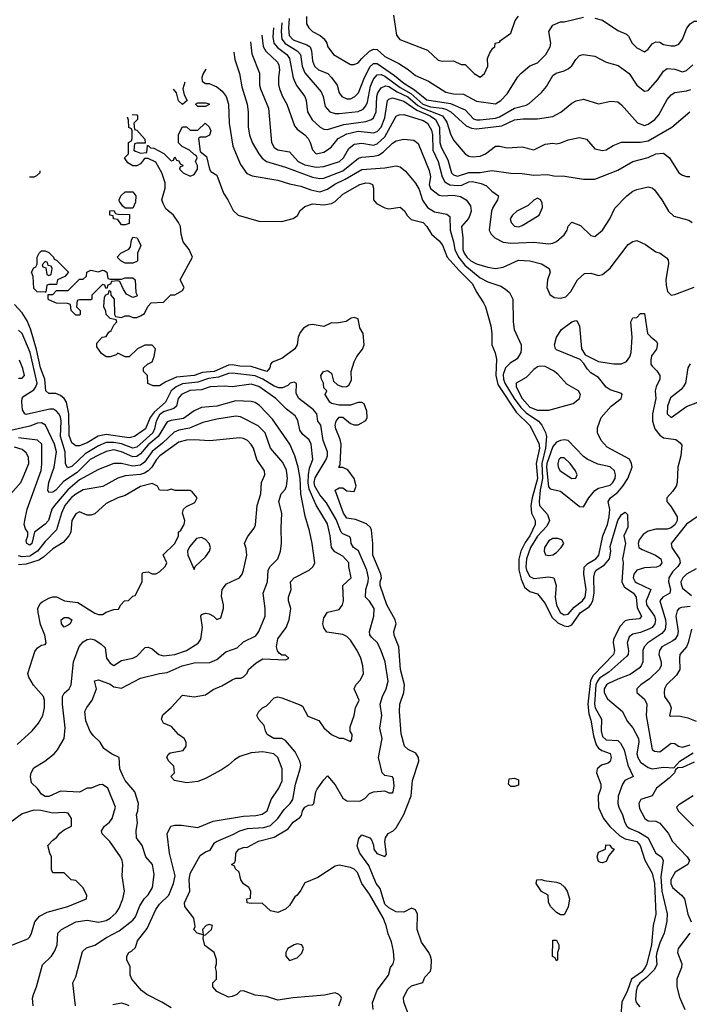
# Model space of a CAD drawing. Header units: inches. Extents: x 2380053 to 2584298, y 380219 to 546618.
# Tile 22 of 256: x 2392337 to 2395845, y 463578 to 468733. Entities that reach past the tile are written whole.
import ezdxf

# ---------------------------------------------------------------- set-up
doc = ezdxf.new("R2010")
doc.units = ezdxf.units.IN
doc.header["$MEASUREMENT"] = 0
doc.layers.add('C3496', color=7, linetype='Continuous')

msp = doc.modelspace()

# ---------------------------------------------------------------- linework, layer by layer
at = {"layer": 'C3496', "color": 2}
for points, elevation in [([(2394295.8, 468755.8), (2394310.7, 468650.7), (2394328.1, 468628.1), (2394472.8, 468572.8), (2394530, 468520.7), (2394550, 468514.8), (2394610, 468518), (2394650, 468498), (2394670, 468498), (2394718, 468450), (2394750, 468431), (2394772.7, 468450), (2394788.7, 468490), (2394788, 468530), (2394800.2, 468559.8), (2394816.4, 468583.6), (2394826, 468590), (2394828, 468610), (2394850, 468614), (2394856.4, 468623.6), (2394910, 468662), (2394932, 468728), (2394950, 468750.8)], 114), ([(2395350, 468741), (2395390, 468730.8), (2395470, 468676), (2395516.8, 468656.8), (2395527.1, 468647.1), (2395546, 468610), (2395570, 468584.7), (2395610, 468564.7), (2395630, 468578), (2395650, 468606), (2395670, 468616), (2395690, 468614.8), (2395710, 468602.8), (2395750, 468594.8), (2395770, 468596), (2395790, 468604.7), (2395810, 468631), (2395832, 468688), (2395850, 468711.3), (2395870, 468724.7), (2395910, 468724.7), (2395930, 468732), (2395968.9, 468771.1)], 110), ([(2393710.3, 468716.2), (2393705.8, 468670), (2393711, 468631), (2393728.1, 468608.1), (2393790.4, 468570), (2393808.5, 468550), (2393817.4, 468490), (2393830, 468454), (2393915.6, 468355.6), (2393926.4, 468330), (2393938, 468278), (2393961, 468250), (2393990, 468241.6), (2394010, 468242), (2394110, 468252), (2394135.6, 468264.4), (2394150, 468280.7), (2394158.4, 468301.6), (2394175.4, 468384.6), (2394190, 468422), (2394210, 468444.4), (2394230, 468444.9), (2394250, 468436.2), (2394330, 468376.8), (2394385.3, 468345.3), (2394449.7, 468289.7), (2394490, 468276.8), (2394550, 468270.1), (2394570, 468263.8), (2394595.3, 468250), (2394676.7, 468176.7), (2394704.4, 468164.4), (2394730, 468160.3), (2394862.3, 468177.7), (2394930, 468207.7), (2394973.2, 468213.2), (2395050, 468214), (2395130, 468224.9), (2395171.7, 468248.3), (2395230, 468296), (2395252.9, 468307.1), (2395290, 468316), (2395370, 468292), (2395434.6, 468305.4), (2395470, 468302.8), (2395490, 468286.8), (2395573.2, 468193.2), (2395610, 468179.1), (2395630, 468184.9), (2395665.2, 468210), (2395686, 468234), (2395730, 468314.8), (2395750, 468339.1), (2395770, 468350.7), (2395830, 468359.3), (2395853, 468367)], 102), ([(2393748.5, 468739.6), (2393744.9, 468690), (2393749, 468650), (2393770, 468626.3), (2393840.5, 468600.5), (2393858, 468590), (2393865.3, 468570), (2393870, 468518), (2393881.6, 468490), (2393902.8, 468470), (2393950.4, 468450.4), (2393970.4, 468430.4), (2394000.7, 468390), (2394010.7, 468350), (2394024, 468330), (2394050, 468318), (2394070, 468318), (2394092.7, 468330), (2394111.6, 468350), (2394143.5, 468430), (2394172.7, 468487.3), (2394190, 468502.6), (2394210, 468502.7), (2394300.5, 468440.5), (2394350, 468399.6), (2394405.6, 468365.6), (2394470, 468312.2), (2394593.2, 468293.2), (2394670, 468260.3), (2394713.8, 468213.8), (2394730, 468208), (2394750, 468208.2), (2394830, 468216.9), (2394850, 468223.2), (2394930, 468270.2), (2394990, 468284.6), (2395006.4, 468293.6), (2395070, 468350.8), (2395096.6, 468383.4), (2395130, 468441), (2395147.2, 468452.8), (2395190, 468464), (2395210, 468474.8), (2395230, 468491), (2395250, 468524.7), (2395270, 468544.7), (2395288.9, 468551.1), (2395350, 468541), (2395410, 468511), (2395473.2, 468493.2), (2395530.4, 468450.4), (2395570.6, 468390.6), (2395610, 468358), (2395630, 468362), (2395681, 468419), (2395710, 468462.8), (2395730, 468477.3), (2395770, 468472.7), (2395810, 468458.8), (2395830, 468466), (2395864.2, 468495.8)], 106), ([(2393838.8, 468750), (2393838.8, 468710), (2393850.8, 468690), (2393870, 468670.8), (2393910.4, 468650.4), (2393932.7, 468632.7), (2393946.8, 468610), (2393950.8, 468590), (2393981, 468550), (2394070, 468498), (2394090, 468498), (2394110, 468506), (2394129, 468530), (2394170, 468567.7), (2394190, 468578.8), (2394210, 468577.3), (2394250, 468540.5), (2394323.4, 468503.4), (2394372.1, 468472.1), (2394410, 468440.5), (2394478, 468410), (2394570, 468353.4), (2394610, 468343.8), (2394662.5, 468342.5), (2394730, 468306.8), (2394830, 468292), (2394858, 468310), (2394890, 468344.7), (2394946.3, 468433.7), (2394962, 468450), (2395009.4, 468490.6), (2395050, 468507.3), (2395092.7, 468550), (2395116, 468590), (2395119.3, 468610), (2395109.3, 468670.7), (2395130, 468704.7), (2395170, 468721), (2395190, 468721), (2395290, 468746)], 110), ([(2393604.5, 468651.6), (2393611.6, 468591.6), (2393626.9, 468566.9), (2393687.7, 468510), (2393694.7, 468494.7), (2393698.4, 468470), (2393692.4, 468430), (2393692.7, 468392.7), (2393698, 468370), (2393713.4, 468330), (2393735.5, 468290), (2393776.7, 468176.7), (2393790, 468158.8), (2393830, 468130.6), (2393847.7, 468110), (2393859.1, 468090), (2393870.6, 468050.6), (2393890, 468031), (2393930, 468039.1), (2393950, 468050.6), (2393970, 468067.3), (2394004.5, 468110), (2394050, 468135.6), (2394110, 468149), (2394190, 468140.3), (2394210, 468146.7), (2394231, 468170), (2394250, 468218.8), (2394264.2, 468310), (2394270, 468317.1), (2394290, 468324.2), (2394350, 468305.2), (2394418.1, 468258.1), (2394487.2, 468230), (2394514.9, 468210), (2394535.5, 468170), (2394538.6, 468090), (2394545, 468065), (2394579.7, 467999.7), (2394599.5, 467930), (2394610, 467919.5), (2394630, 467913.4), (2394690, 467933.4), (2394750, 467932.2), (2394810, 467942.4), (2394910, 467928.2), (2394970, 467928), (2395030, 467919.1), (2395102, 467922), (2395135.3, 467915.3), (2395193.7, 467913.7), (2395290, 467898), (2395350, 467898), (2395470, 467944.9), (2395550, 467990.7), (2395630, 468010.7), (2395670, 468030.5), (2395710, 468033.4), (2395741, 468010), (2395790, 467931.3), (2395810, 467918), (2395830, 467911.3), (2395848.4, 467911.6)], 94), ([(2393665.9, 468689.1), (2393662.5, 468642.5), (2393667.4, 468610), (2393686.6, 468586.6), (2393735.8, 468550), (2393750.2, 468530.2), (2393768.9, 468428.9), (2393787.5, 468387.5), (2393830.6, 468330), (2393838, 468310), (2393845.5, 468250), (2393868.9, 468208.9), (2393910.3, 468170.3), (2393930, 468159.1), (2393950, 468157.1), (2394035.5, 468184.5), (2394150, 468200.3), (2394179.3, 468210), (2394190, 468219.1), (2394205.1, 468250), (2394207.7, 468330), (2394214, 468350), (2394230, 468375.5), (2394253.4, 468386.6), (2394270, 468383.2), (2394315.2, 468355.2), (2394370, 468329.4), (2394423.3, 468283.3), (2394448.5, 468268.5), (2394552, 468230), (2394575.6, 468195.6), (2394594.4, 468134.4), (2394610, 468101), (2394670, 468031), (2394690, 468018.8), (2394710, 468014.8), (2394750, 468018.8), (2394778, 468030), (2394830, 468070.8), (2394850.7, 468070.7), (2394890, 468061), (2394970, 468066.8), (2395030, 468050.8), (2395090, 468080.7), (2395130, 468086), (2395150, 468082.8), (2395172.5, 468087.5), (2395210, 468104), (2395270, 468116.3), (2395307.1, 468107.1), (2395350, 468056), (2395390, 468047.7), (2395410, 468051), (2395446.6, 468073.4), (2395489.4, 468090.6), (2395590, 468092), (2395630, 468098.7), (2395754, 468170), (2395848, 468250)], 98), ([(2393546.1, 468615.9), (2393553.4, 468553.4), (2393592.8, 468452.8), (2393593.4, 468390), (2393598, 468370), (2393640.5, 468270), (2393656.3, 468090), (2393670, 468064), (2393690, 468050.7), (2393750, 468040.7), (2393795.5, 467990), (2393830, 467972.9), (2393890, 467960.3), (2393930, 467964.6), (2394012.3, 467990), (2394033.3, 468010), (2394061.7, 468058.3), (2394090, 468081.6), (2394130, 468086.4), (2394190, 468076.5), (2394210, 468082.6), (2394250, 468119.5), (2394310, 468226.8), (2394324.8, 468235.2), (2394350, 468235.5), (2394450, 468204.9), (2394474, 468190), (2394494.6, 468154.6), (2394500.2, 468130), (2394501.5, 468050), (2394528.9, 467990), (2394550.3, 467910), (2394564.1, 467884.1), (2394590, 467867.7), (2394630, 467865.2), (2394653.4, 467866.6), (2394690, 467883.1), (2394710, 467885.7), (2394755.1, 467875.1), (2394783.4, 467863.4), (2394810, 467834.8), (2394844.7, 467810), (2394840.7, 467790), (2394815.5, 467750), (2394808.2, 467730), (2394796.3, 467630), (2394806.8, 467610), (2394826, 467590), (2394870, 467568), (2394910, 467562.4), (2395030, 467568.2), (2395110, 467559.1), (2395130, 467562), (2395150, 467570.8), (2395190, 467606), (2395205.2, 467630), (2395210, 467651.3), (2395230, 467672), (2395275.3, 467655.3), (2395330, 467602), (2395350, 467598), (2395390, 467631.3), (2395429.2, 467690), (2395454.8, 467745.2), (2395517.2, 467810), (2395550, 467834), (2395570, 467842.8), (2395630, 467858), (2395650, 467852), (2395662, 467842), (2395702, 467790), (2395736, 467730), (2395764.7, 467704.7), (2395843.5, 467683.5), (2395861, 467670)], 90), ([(2393459.3, 468562.9), (2393463.4, 468523.4), (2393487.7, 468450), (2393500.7, 468380.7), (2393528, 468290), (2393533, 468250), (2393533, 468170), (2393540.5, 468130), (2393555.5, 468090), (2393590.3, 468030.3), (2393607.6, 468007.6), (2393630, 467990.5), (2393730, 467960.3), (2393870, 467908.8), (2393910, 467900.3), (2393930, 467903.7), (2394030, 467940.8), (2394112.2, 468007.7), (2394130, 468013.7), (2394190, 468017.4), (2394216.4, 468023.6), (2394241.5, 468038.5), (2394290, 468085.5), (2394310, 468099.1), (2394350, 468107.3), (2394402, 468102), (2394424, 468084), (2394482.9, 467942.9), (2394488.7, 467910), (2394482.4, 467870), (2394489, 467849), (2394534.4, 467814.4), (2394550.4, 467810.4), (2394610, 467814.6), (2394647.2, 467807.2), (2394676, 467790), (2394698, 467758), (2394702.8, 467730), (2394696, 467710), (2394687.7, 467692.3), (2394650.8, 467649.2), (2394658.7, 467590), (2394658.5, 467530), (2394664.7, 467510), (2394679.6, 467490), (2394701.3, 467470), (2394730, 467454.6), (2394790, 467436.4), (2394829.5, 467430.5), (2394870, 467437.3), (2394950, 467473.4), (2395010, 467470.7), (2395070, 467454.8), (2395111, 467430), (2395116, 467410), (2395102.8, 467370), (2395098.8, 467330), (2395114.4, 467294.4), (2395138, 467278), (2395170, 467274), (2395198.4, 467281.6), (2395225.2, 467310), (2395259, 467370), (2395296, 467404), (2395330, 467404.9), (2395370, 467394), (2395390, 467398.8), (2395430, 467431), (2395524.1, 467555.9), (2395550, 467571), (2395570, 467576), (2395615.3, 467555.3), (2395670, 467518), (2395692, 467510), (2395726.4, 467486.4), (2395735.3, 467475.3), (2395736.9, 467456.9), (2395723, 467370), (2395723.4, 467343.4), (2395730.8, 467310), (2395750, 467290.8), (2395770, 467293.4), (2395870, 467332)], 86), ([(2393312.4, 468473.1), (2393298.8, 468450), (2393291.3, 468430), (2393292, 468410), (2393310, 468398), (2393330, 468398), (2393370, 468380.7), (2393398, 468358), (2393418, 468330), (2393430.5, 468290), (2393434.4, 468190), (2393453, 468070), (2393493.7, 467973.7), (2393527.5, 467927.5), (2393554.4, 467914.4), (2393690, 467892.7), (2393750, 467872.7), (2393810, 467861.6), (2393862.5, 467842.5), (2393910, 467832), (2393950, 467844.9), (2393987.9, 467872.1), (2394042.8, 467897.2), (2394130, 467948.5), (2394250, 467957.6), (2394310, 467967.7), (2394330, 467962), (2394358.8, 467938.8), (2394410, 467876), (2394430, 467842.8), (2394447.4, 467787.4), (2394473, 467750), (2394510, 467726.4), (2394574.8, 467714.8), (2394590, 467702), (2394591.6, 467630), (2394610.2, 467570.2), (2394616.2, 467530), (2394635.9, 467490), (2394668.2, 467448.3), (2394750, 467381.3), (2394790, 467360.5), (2394857.3, 467337.3), (2394882.5, 467322.5), (2394903.5, 467303.5), (2394921, 467270), (2394923, 467150), (2394927.7, 467110), (2394964, 467030), (2394964.9, 467010), (2394962, 466990), (2394943.4, 466956.6), (2394906.4, 466933.6), (2394882.6, 466910), (2394870, 466875.3), (2394871.3, 466850), (2394878.8, 466830), (2394926.8, 466750), (2394962.2, 466702.2), (2394990, 466674.4), (2395054.9, 466630), (2395072.7, 466610), (2395091.7, 466571.7), (2395096.5, 466550), (2395091.6, 466490), (2395072.5, 466410), (2395076.2, 466330), (2395063.7, 466270), (2395058.5, 466210), (2395060.3, 466190), (2395101.6, 466141.6), (2395112.2, 466110), (2395098.4, 466081.6), (2395050, 466028), (2395012.6, 465970), (2394991.3, 465910), (2394988.6, 465868.6), (2394992.9, 465850), (2395010, 465818), (2395030, 465806.7), (2395110, 465816.4), (2395136, 465810), (2395148, 465770), (2395142.6, 465710), (2395149, 465670), (2395168.7, 465630), (2395190, 465617.6), (2395210, 465620.4), (2395242.3, 465657.7), (2395286.3, 465690), (2395299.8, 465710), (2395305.6, 465750), (2395292.6, 465830), (2395294.3, 465865.7), (2395314.1, 465885.9), (2395355.1, 465910), (2395370.7, 465929.3), (2395392.7, 466030), (2395417.1, 466090), (2395425.1, 466130), (2395428.3, 466168.3), (2395420.5, 466210), (2395431.6, 466230), (2395470, 466258.7), (2395496.9, 466290), (2395523, 466330), (2395546.6, 466390), (2395542.7, 466410), (2395531.7, 466431.7), (2395414.8, 466494.8), (2395384, 466530), (2395364, 466570), (2395364.7, 466595.3), (2395384, 466650), (2395435.3, 466710), (2395488, 466750), (2395494, 466770), (2395490, 466775.3), (2395430, 466795.3), (2395410, 466809), (2395370, 466859), (2395330, 466884), (2395310, 466904), (2395292.9, 466932.9), (2395273.6, 466953.6), (2395150, 467004), (2395144, 467010), (2395139, 467030), (2395149.2, 467070), (2395175.3, 467110), (2395230, 467150.8), (2395250, 467158), (2395256, 467156), (2395270.7, 467130.7), (2395281, 467010), (2395298.8, 466978.8), (2395370, 466942.8), (2395450, 466931), (2395490, 466931.3), (2395516.5, 466943.5), (2395532.9, 466967.1), (2395541.2, 466990), (2395546, 467070), (2395538, 467150), (2395550, 467172), (2395570, 467174), (2395590, 467194), (2395610, 467194), (2395626.8, 467090), (2395644.7, 467070), (2395672, 467050), (2395678, 467038), (2395672.7, 467007.3), (2395647.1, 466972.9), (2395642.8, 466950), (2395644, 466930), (2395650, 466918), (2395674.4, 466894.4), (2395691.3, 466870), (2395691.3, 466850), (2395671, 466810), (2395666.8, 466790), (2395670.4, 466750), (2395652.7, 466670), (2395652.4, 466630), (2395664.9, 466590), (2395690, 466557.3), (2395710, 466544), (2395774, 466534), (2395798, 466518), (2395806, 466506), (2395801.6, 466450), (2395784.9, 466390), (2395782.4, 466310), (2395777.1, 466290), (2395758, 466262), (2395726.8, 466230), (2395726.8, 466210), (2395750, 466182.8), (2395781.6, 466130), (2395781.3, 466110), (2395770.9, 466089.1), (2395750, 466071.6), (2395730, 466065.1), (2395670, 466064.7), (2395630, 466055.1), (2395603.4, 466036.6), (2395583.1, 466010), (2395577.6, 465990), (2395581.6, 465970), (2395598.3, 465958.3), (2395667.7, 465930), (2395696.3, 465910), (2395700.5, 465890), (2395690, 465873.2), (2395673.5, 465866.5), (2395610, 465863.1), (2395570.6, 465850), (2395554.4, 465830), (2395550.4, 465810), (2395561.6, 465790), (2395570, 465784.2), (2395644, 465750), (2395619.6, 465690), (2395621.5, 465670), (2395663.1, 465610), (2395667.4, 465590), (2395665.3, 465570), (2395650.4, 465550), (2395637, 465543), (2395590, 465524.2), (2395550, 465515.1), (2395530, 465501.2), (2395519.5, 465470), (2395526.7, 465430), (2395524.4, 465410), (2395518.7, 465401.3), (2395422.9, 465317.1), (2395375.4, 465284.6), (2395363.5, 465270), (2395355.2, 465250), (2395347.7, 465150), (2395352.4, 465130), (2395385.3, 465070), (2395382.8, 465010), (2395390, 464980.7), (2395410, 464963.1), (2395470, 464959.1), (2395485.5, 464945.5), (2395503.1, 464910), (2395522.4, 464830), (2395551.3, 464770), (2395506.8, 464750), (2395494.8, 464730), (2395472.8, 464667.2), (2395470.5, 464630), (2395475.5, 464610), (2395495.5, 464570), (2395508, 464530), (2395518, 464510), (2395530, 464499.3), (2395580, 464480), (2395629.3, 464449.3), (2395662.2, 464382.2), (2395670.5, 464370), (2395699.1, 464350), (2395708.5, 464330), (2395695.2, 464244.8), (2395702, 464170), (2395728.5, 464051.5), (2395726.7, 464013.3), (2395714, 463950), (2395690, 463899.3), (2395675.3, 463850), (2395671.8, 463830), (2395675.6, 463784.4), (2395660.9, 463759.1), (2395621.8, 463718.2), (2395585.3, 463690), (2395572.2, 463670), (2395566.6, 463646.6), (2395562.5, 463602.5), (2395567.3, 463587.3), (2395585.4, 463565.4)], 82), ([(2393201.8, 468405.6), (2393190.7, 468370), (2393198.8, 468338.8), (2393214, 468310), (2393190, 468288)], 78), ([(2393190, 468288), (2393168.4, 468308.4), (2393158, 468350), (2393142.4, 468369.3)], 78), ([(2392925.8, 468237), (2392950, 468234), (2392954, 468230), (2392954, 468210), (2392934, 468190), (2392938, 468158), (2392950, 468154), (2392992.7, 468107.3), (2392994, 468086), (2392950, 468086), (2392938, 468082), (2392934, 468050), (2392943.6, 468043.6), (2392970, 468034), (2393002, 468038), (2393006, 468074), (2393010, 468074), (2393022, 468062), (2393039.6, 468059.6), (2393091.6, 468031.6), (2393130, 467994), (2393142, 467998), (2393150, 468014), (2393158, 467998), (2393170, 467994), (2393178, 467978), (2393191.6, 467971.6), (2393190, 467966), (2393178, 467962), (2393174, 467950), (2393194, 467930), (2393230, 467914), (2393250, 467922), (2393268, 467950), (2393268, 467970), (2393258, 467990), (2393266, 468010), (2393262, 468022), (2393250, 468026), (2393226, 468050), (2393188, 468068), (2393168, 468088), (2393168.9, 468131.1), (2393190, 468172), (2393210, 468172), (2393230, 468154), (2393270, 468154), (2393309, 468191), (2393330, 468172), (2393338, 468150), (2393331.3, 468128.7), (2393310, 468118), (2393282, 468118), (2393274, 468110), (2393282, 468042), (2393316, 468016), (2393331.3, 467950), (2393338, 467938), (2393370, 467918), (2393404.7, 467824.7), (2393427.3, 467790), (2393454.4, 467734.4), (2393482, 467710), (2393590, 467677.3), (2393710, 467676), (2393770, 467691), (2393792.1, 467707.9), (2393807, 467733), (2393830, 467754), (2393870, 467767.7), (2393930, 467763), (2393969.6, 467770.4), (2393990, 467780.7), (2394030, 467819.3), (2394119, 467870), (2394150, 467879.1), (2394170, 467877.3), (2394184.7, 467870), (2394191, 467850), (2394190.8, 467790), (2394206, 467770), (2394250, 467747.3), (2394270, 467742.8), (2394330, 467750.8), (2394352.4, 467732.4), (2394366.6, 467706.6), (2394387, 467687), (2394450.8, 467670), (2394470.8, 467650), (2394494.8, 467610), (2394535.1, 467575.1), (2394551.7, 467551.7), (2394576.3, 467490), (2394639.4, 467419.4), (2394710, 467350.4), (2394728, 467310), (2394767.7, 467250), (2394777.3, 467230), (2394804.9, 467130), (2394810.5, 467089.5), (2394810.6, 467030), (2394828.1, 466988.1), (2394835.6, 466955.6), (2394831.1, 466870), (2394842.2, 466822.2), (2394938.5, 466678.5), (2395010, 466607.7), (2395056.1, 466516.1), (2395060.2, 466490), (2395043.6, 466410), (2395049.1, 466330), (2395021.3, 466230), (2395015.2, 466190), (2395018.3, 466150), (2395037.1, 466110), (2395037.6, 466090), (2395010.2, 466030), (2394984.9, 465995.1), (2394962.8, 465950), (2394952, 465908), (2394952, 465852), (2394963.4, 465803.4), (2394982, 465762), (2395010, 465739.5), (2395050, 465726), (2395090, 465676.3), (2395124.9, 465604.9), (2395155.8, 465575.8), (2395190, 465559.6), (2395210, 465556.5), (2395230, 465563.8), (2395274.5, 465630), (2395321.1, 465658.9), (2395329.8, 465670.2), (2395339.7, 465690), (2395347.2, 465730), (2395345.7, 465814.3), (2395350, 465838.8), (2395357, 465850), (2395401.7, 465878.3), (2395427, 465910), (2395434, 465950), (2395430, 465974), (2395470, 466111), (2395490, 466142), (2395510, 466154), (2395522, 466142), (2395523.6, 466076.4), (2395502, 466030), (2395510.4, 465990.4), (2395496, 465910), (2395498.8, 465890), (2395492.2, 465790), (2395504.2, 465764.2), (2395553.4, 465730), (2395560.3, 465720.3), (2395566, 465710), (2395572.8, 465652.7), (2395595.5, 465610), (2395584.5, 465595.5), (2395530, 465591.3), (2395510, 465585.1), (2395483.1, 465556.9), (2395448.4, 465490), (2395446.4, 465470), (2395452.7, 465430), (2395448.2, 465410), (2395341.3, 465298.7), (2395327.7, 465272.3), (2395312.9, 465150), (2395318, 465098), (2395330, 465064.7), (2395343.4, 464983.4), (2395357.1, 464937.1), (2395370, 464919.3), (2395387.2, 464907.2), (2395430.3, 464890.3), (2395435.5, 464870), (2395430.5, 464849.5), (2395419.9, 464840.1), (2395384.7, 464830), (2395362.8, 464810), (2395358.8, 464790), (2395382, 464730), (2395382, 464710), (2395368, 464670), (2395368.9, 464608.9), (2395396.4, 464550), (2395428.3, 464508.3), (2395480.6, 464460.6), (2395510, 464444), (2395570, 464430.3), (2395587.7, 464410), (2395612, 464332), (2395650, 464264.7), (2395662.3, 464210), (2395670.3, 464050), (2395655.3, 463990), (2395648, 463890), (2395622.4, 463790), (2395613.6, 463770), (2395594.3, 463745.7), (2395543.1, 463710), (2395520.7, 463650), (2395491.4, 463590), (2395481.3, 463450)], 78), ([(2394372.7, 463530), (2394349.3, 463590), (2394346.8, 463613.2), (2394370, 463658), (2394390, 463674.8), (2394448.7, 463691.3), (2394460.2, 463719.8), (2394489.2, 463750.8), (2394492.7, 463767.3), (2394494, 463810), (2394489.2, 463830), (2394481.2, 463850), (2394442.7, 463902.7), (2394419.3, 463970), (2394420.9, 464050), (2394410, 464073.2), (2394390, 464081.2), (2394350, 464060.7), (2394310, 464061.3), (2394270, 464082.4), (2394250, 464102), (2394224.9, 464184.9), (2394205.1, 464210), (2394165.3, 464305.3), (2394119.3, 464370), (2394105.6, 464405.6), (2394113.6, 464446.4), (2394130, 464464.7), (2394171.3, 464450), (2394179.8, 464439.8), (2394191.1, 464411.1), (2394192, 464390), (2394207.5, 464367.5), (2394250, 464352), (2394258, 464362), (2394249, 464430), (2394252.7, 464450), (2394267, 464473), (2394293.6, 464486.4), (2394310, 464501), (2394350, 464570.8), (2394388, 464670), (2394394.7, 464750), (2394427.6, 464850), (2394427, 464870), (2394412.8, 464892.8), (2394371.8, 464911.8), (2394353.2, 464930), (2394334.8, 464994.8), (2394326, 465110), (2394329.2, 465150), (2394349.4, 465210.6), (2394353.2, 465250), (2394331.8, 465330), (2394323.7, 465450), (2394299.5, 465510), (2394297, 465530), (2394309.3, 465570), (2394303.7, 465590), (2394259.7, 465670), (2394226, 465770), (2394225.6, 465790), (2394232, 465810), (2394229.5, 465830), (2394187.6, 465930), (2394187.6, 465990), (2394179.6, 466059.6), (2394174.2, 466074.2), (2394153.6, 466093.6), (2394096, 466116), (2394050, 466122.7), (2394033.2, 466150), (2393989, 466270), (2394010, 466281), (2394030, 466281), (2394050, 466266), (2394090, 466262), (2394099, 466290), (2394088.7, 466330), (2394056.5, 466376.5), (2394030, 466388), (2394008, 466388), (2394016.4, 466403.6), (2394020.9, 466510), (2394015.5, 466535.5), (2393992.7, 466590), (2393989.6, 466610), (2393994, 466630), (2394010, 466651.3), (2394030, 466652), (2394070, 466618), (2394090, 466611), (2394110, 466611.3), (2394150, 466634), (2394158, 466650), (2394156.4, 466683.6), (2394142, 466722), (2394130, 466728.7), (2394110, 466728.7), (2394070, 466715.3), (2394010, 466715.3), (2393970, 466724), (2393962, 466730), (2393938, 466770), (2393946, 466790), (2393930, 466806), (2393928.7, 466830), (2393918, 466850), (2393915.3, 466870), (2393928, 466890), (2393950, 466896), (2393970, 466882), (2393981, 466841), (2394001, 466821), (2394030, 466811.3), (2394050, 466812), (2394060.4, 466819.6), (2394074.6, 466845.4), (2394074, 466890), (2394090, 466942), (2394104, 466970), (2394132.7, 467007.3), (2394141.2, 467030), (2394137.2, 467090), (2394118.9, 467118.9), (2394110, 467166), (2394090, 467174), (2394074, 467170), (2394046.8, 467153.2), (2393996.3, 467143.7), (2393970, 467146), (2393930, 467126.6), (2393870, 467136.3), (2393850, 467133.6), (2393823.1, 467116.9), (2393805.5, 467094.5), (2393796.4, 467070), (2393790.3, 467029.7), (2393779.1, 467010), (2393710, 466958.4), (2393659.8, 466940.2), (2393650.7, 466929.3), (2393646.8, 466910), (2393631.3, 466890), (2393550, 466916.9), (2393490, 466918.9), (2393450, 466926), (2393430, 466923.9), (2393354.8, 466890), (2393294.8, 466885.2), (2393250, 466869.8), (2393158.3, 466861.7), (2393102.8, 466837.2), (2393070, 466815.3), (2393036.4, 466816.4), (2393007.3, 466827.3), (2393006, 466870), (2392986, 466890), (2392986, 466910), (2393006, 466930), (2393030, 466942), (2393042, 466970), (2393048, 467010), (2393030, 467028), (2392991.6, 467028.4), (2392978, 467022), (2392954, 467010), (2392910, 466968), (2392890, 466968), (2392850, 466986), (2392842, 466978), (2392810, 466968), (2392790, 466968), (2392765.6, 466985.6), (2392740.4, 467020.4), (2392740.4, 467039.6), (2392768.7, 467071.3), (2392790, 467074), (2392803.1, 467096.9), (2392815.3, 467104.7), (2392830, 467134), (2392846, 467150), (2392842, 467162), (2392810, 467168), (2392788.9, 467188.9), (2392787.3, 467207.3), (2392778, 467230), (2392780.4, 467279.6), (2392787.3, 467292.7), (2392802, 467298), (2392806, 467314), (2392812, 467312), (2392814, 467290), (2392832, 467270), (2392834, 467190), (2392838, 467178), (2392870, 467174), (2392890, 467182), (2392910, 467182), (2392930, 467174), (2392950, 467174), (2392970, 467182), (2392990, 467194), (2393008.4, 467231.6), (2393026, 467250), (2393090, 467254), (2393128.4, 467291.6), (2393150, 467292), (2393190, 467314), (2393198, 467330), (2393178, 467370), (2393242, 467490), (2393224, 467530), (2393194, 467570), (2393182, 467610), (2393179, 467650), (2393169, 467670), (2393142, 467710), (2393103.1, 467743.1), (2393088, 467770), (2393082, 467790), (2393099, 467850), (2393098, 467878), (2393082, 467930), (2393050, 467986), (2393010, 468006), (2392990, 468006), (2392970, 467978), (2392950, 467968), (2392930, 467968), (2392903.1, 467983.1), (2392886, 468010), (2392906, 468030), (2392906, 468090), (2392922, 468098), (2392926, 468110), (2392926, 468150), (2392922, 468162), (2392908.4, 468168.4), (2392907.3, 468207.3), (2392902, 468222), (2392901.5, 468222.2)], 78), ([(2392442, 467941.5), (2392442, 467930), (2392425.4, 467914.6), (2392410, 467908)], 78), ([(2392410, 467908), (2392390, 467908.7), (2392389, 467909.1)], 78), ([(2394188.7, 463550), (2394185.2, 463585.2), (2394210, 463651.3), (2394268.7, 463730), (2394279, 463770), (2394294, 463790), (2394299, 463810), (2394295.5, 463855.5), (2394285.6, 463905.6), (2394266.8, 463946.8), (2394257, 463990), (2394240.5, 464030), (2394170, 464155.1), (2394129.4, 464210), (2394107.3, 464267.3), (2394090, 464285.2), (2394070, 464294), (2394010, 464307), (2393990, 464302), (2393898, 464242), (2393830, 464214), (2393810, 464175.3), (2393791, 464150), (2393778.8, 464141.2), (2393750, 464095.3), (2393730, 464075.3), (2393690, 464058), (2393650, 464068), (2393607.3, 464107.3), (2393550, 464106), (2393528, 464110), (2393526, 464130), (2393546, 464134), (2393548, 464170), (2393538, 464190), (2393509.3, 464209.3), (2393495.3, 464230), (2393486, 464270), (2393467.3, 464287.3), (2393462, 464302), (2393446, 464310), (2393462, 464318), (2393467.3, 464332.7), (2393469, 464370), (2393484, 464390), (2393510, 464399.1), (2393530, 464400.7), (2393587.7, 464432.3), (2393670, 464452.2), (2393743.2, 464496.8), (2393770, 464531), (2393804.7, 464555.3), (2393813.6, 464566.4), (2393819, 464590), (2393830, 464610.8), (2393850, 464621), (2393870, 464622), (2393878, 464630), (2393889, 464690), (2393895.5, 464704.5), (2393930, 464754), (2393950, 464774), (2393990, 464726.8), (2394030, 464657.3), (2394050, 464643.8), (2394118, 464642), (2394144.5, 464655.5), (2394170, 464681), (2394190, 464690.8), (2394250, 464696), (2394270, 464684.7), (2394290, 464684.7), (2394294, 464690), (2394299.3, 464720.7), (2394296, 464756), (2394290, 464768), (2394250, 464775.3), (2394235.3, 464790), (2394216, 464870), (2394236.2, 464970), (2394223.9, 465023.9), (2394233.3, 465090), (2394226, 465150), (2394236.9, 465190), (2394257.6, 465230), (2394267.3, 465270), (2394251.1, 465370), (2394230, 465429), (2394211.1, 465471.1), (2394179.5, 465499.5), (2394172.1, 465512.1), (2394169.4, 465530), (2394192.3, 465610), (2394193.2, 465650), (2394170, 465688), (2394149.3, 465710), (2394149.5, 465749.5), (2394163.1, 465790), (2394163.5, 465810), (2394155.1, 465850), (2394111.1, 465951.1), (2394086, 465970), (2394072.7, 465990), (2394072, 466012), (2394066, 466026), (2394030, 466040.7), (2394021.6, 466050), (2393995.3, 466115.3), (2393943.5, 466203.5), (2393910, 466244.7), (2393883.2, 466290), (2393879.8, 466310), (2393885.2, 466334.8), (2393942, 466430), (2393949.7, 466450), (2393949.6, 466470), (2393926, 466530), (2393914, 466610), (2393899, 466630), (2393892.7, 466670), (2393876, 466690), (2393799.3, 466750), (2393785.2, 466774.8), (2393787.3, 466827.3), (2393775.3, 466835.3), (2393754, 466830), (2393742, 466818), (2393714.4, 466805.6), (2393694, 466806), (2393670, 466813.7), (2393610.5, 466850.5), (2393570, 466868.8), (2393450, 466881.5), (2393430, 466880.9), (2393378.9, 466861.1), (2393326.3, 466853.7), (2393270, 466834.6), (2393190, 466825.5), (2393155.8, 466810), (2393130.3, 466790), (2393100.2, 466730), (2393041.6, 466678.4), (2393019.6, 466650), (2392996.4, 466590), (2392938.8, 466550), (2392910, 466544), (2392790, 466561.5), (2392747.9, 466552.1), (2392690, 466516.9), (2392650, 466500.9), (2392630, 466501.2), (2392610, 466517.2), (2392595.3, 466555.3), (2392593.7, 466670), (2392581.1, 466730), (2392569.8, 466749.8), (2392550, 466766), (2392525.2, 466774.8), (2392490, 466776), (2392473.2, 466790), (2392468.7, 466850), (2392445, 466910), (2392425.1, 467005.1), (2392393.5, 467113.5), (2392375.9, 467155.9), (2392350, 467198), (2392310, 467241.2)], 82), ([(2394008.7, 463570), (2394022, 463610), (2394019, 463619), (2394008, 463630), (2393990, 463637.2), (2393934, 463626), (2393770, 463612.3), (2393690, 463599.5), (2393630, 463618), (2393570, 463625.2), (2393510, 463648), (2393492.7, 463647.3), (2393474, 463630), (2393450, 463618), (2393430, 463615.3), (2393370, 463645.2), (2393348.7, 463670), (2393348, 463690), (2393368, 463710), (2393368, 463750), (2393362, 463770), (2393368, 463790), (2393367.3, 463812.7), (2393355.3, 463850), (2393306, 463886), (2393298, 463922), (2393300.4, 463939.6), (2393310, 463942), (2393342, 463970), (2393346, 463990), (2393330, 463995.3), (2393314, 463990), (2393294, 463970), (2393298, 463942), (2393266, 463950), (2393249.1, 463969.1), (2393255.3, 463984.7), (2393249.1, 464029.1), (2393201.2, 464090), (2393199.3, 464110), (2393227.3, 464170), (2393224.5, 464230), (2393230, 464262), (2393282.9, 464357.1), (2393310, 464376), (2393334.2, 464385.8), (2393357.2, 464422.8), (2393368, 464430), (2393453.9, 464466.1), (2393490, 464486.4), (2393530, 464498.7), (2393616.6, 464503.4), (2393650, 464513.7), (2393689.7, 464550), (2393722, 464598), (2393754, 464630), (2393767.3, 464650), (2393782.4, 464730), (2393807, 464810), (2393809.5, 464830), (2393804.5, 464850), (2393779.3, 464899.3), (2393730, 464959), (2393710, 464969.3), (2393668, 464970), (2393634, 464990), (2393624, 465010), (2393618, 465038), (2393589.1, 465069.1), (2393579, 465090), (2393589.3, 465110.7), (2393609.4, 465130.6), (2393630, 465141), (2393670, 465182.8), (2393690, 465186.8), (2393710, 465182.8), (2393810, 465144.7), (2393818, 465138), (2393846.9, 465086.9), (2393904, 465064), (2393930, 465024.7), (2393970, 464991.3), (2394010, 464971.3), (2394031.3, 464971.3), (2394070, 464954), (2394076.4, 464963.6), (2394078, 464990), (2394068.7, 465008.7), (2394068.7, 465030), (2394089, 465090), (2394095.3, 465130), (2394115.3, 465170), (2394088.7, 465230), (2394098, 465250), (2394123.1, 465276.9), (2394138, 465310), (2394135.3, 465350), (2394124, 465390), (2394105.2, 465430), (2394070, 465484), (2394050, 465504), (2394030, 465514), (2393946.8, 465526.8), (2393930, 465548), (2393925.2, 465570), (2393930, 465602), (2393950, 465631), (2394010, 465644.7), (2394028.7, 465670), (2394032.7, 465690), (2394029.2, 465770), (2394074, 465810), (2394061.2, 465870), (2394062, 465890), (2394030, 465924), (2393987.2, 465947.2), (2393970, 465968.7), (2393963.7, 466030), (2393950, 466094), (2393890.8, 466190.8), (2393854.2, 466274.2), (2393848.2, 466308.2), (2393850.7, 466349.3), (2393855.2, 466384.8), (2393873.3, 466430), (2393863.7, 466510), (2393852.8, 466532.8), (2393820.6, 466560.6), (2393803.7, 466583.7), (2393794.3, 466634.3), (2393779.3, 466659.3), (2393733.8, 466693.8), (2393678, 466750), (2393590, 466812.8), (2393550, 466824.7), (2393450.3, 466809.7), (2393410, 466813.6), (2393334, 466810), (2393290, 466794.3), (2393228.1, 466791.9), (2393184, 466770), (2393167.7, 466750), (2393159.1, 466710), (2393143.7, 466696.3), (2393090, 466679.3), (2393070, 466664), (2393052.3, 466630), (2393043.8, 466590), (2393033.4, 466570), (2392950, 466494.8), (2392930, 466488.7), (2392870, 466512.3), (2392830, 466519.4), (2392790, 466519.8), (2392750, 466501.5), (2392680.5, 466459.6), (2392610, 466393), (2392586.7, 466386.7), (2392577.4, 466410), (2392575.3, 466470), (2392549.8, 466550), (2392554, 466630), (2392550, 466654), (2392542, 466670), (2392530, 466683.7), (2392513.1, 466693.1), (2392494.2, 466694.2), (2392370, 466665.6), (2392362.7, 466670), (2392352, 466690), (2392347.5, 466732.5), (2392350, 466751.3), (2392357.5, 466762.5), (2392410, 466794), (2392421.7, 466810), (2392428.6, 466830), (2392391.7, 466990), (2392350, 467089.3), (2392330, 467106.6)], 86), ([(2392330, 466856.3), (2392350, 466856), (2392361.2, 466870), (2392352.7, 466907.3), (2392335.1, 466950)], 90), ([(2395848.9, 466931.1), (2395837.1, 466910), (2395824.9, 466830), (2395813.4, 466810), (2395803.1, 466796.9), (2395746.8, 466753.2), (2395730.5, 466710), (2395728.5, 466668.5), (2395750, 466650.8), (2395830, 466708.2), (2395890.7, 466730.7)], 86), ([(2393130, 463559.3), (2393082, 463590), (2393002, 463630), (2392974, 463650), (2392924, 463710), (2392915.3, 463730), (2392914.6, 463774.6), (2392898, 463810), (2392898, 463830), (2392908.7, 463850), (2392923.1, 463856.9), (2392944, 463876), (2392954, 463910), (2393004.7, 463975.3), (2393050, 464074.8), (2393070, 464102), (2393117.6, 464150), (2393142.4, 464210), (2393151.3, 464250), (2393121.2, 464370), (2393109, 464470), (2393128, 464510), (2393150, 464516.3), (2393184.8, 464515.2), (2393270, 464504.4), (2393350, 464537.1), (2393510, 464563.1), (2393574.3, 464565.7), (2393607.3, 464572.7), (2393633.2, 464590), (2393654.5, 464650), (2393694.5, 464710), (2393711.3, 464748.7), (2393712.3, 464810), (2393689.4, 464870), (2393669, 464890), (2393610, 464900.5), (2393550, 464894), (2393490, 464874.5), (2393461.7, 464858.3), (2393430.4, 464829.6), (2393394.6, 464805.4), (2393310, 464759.3), (2393270, 464743.7), (2393210, 464737.2), (2393148, 464750), (2393128, 464770), (2393148, 464790), (2393144, 464824), (2393118, 464850), (2393108, 464870), (2393114.6, 464885.4), (2393125.2, 464894.8), (2393192.5, 464907.5), (2393208.7, 464930), (2393208.7, 464950), (2393198, 464970), (2393168.7, 464990), (2393132.9, 465032.9), (2393089.3, 465049.3), (2393079, 465070), (2393086.8, 465093.2), (2393130, 465131), (2393190, 465196), (2393250, 465186.8), (2393310, 465198), (2393350, 465226), (2393395.1, 465244.9), (2393450, 465276), (2393470, 465284.7), (2393494.6, 465285.4), (2393510, 465292), (2393528.9, 465311.1), (2393535.3, 465330), (2393575.1, 465364.9), (2393610, 465386), (2393730, 465382), (2393746, 465390), (2393730, 465406), (2393710, 465406), (2393696.4, 465416.4), (2393688, 465428), (2393682, 465450), (2393689.5, 465490.5), (2393733.2, 465550), (2393749.4, 465590.6), (2393757.2, 465650), (2393745.2, 465690), (2393745.2, 465710), (2393759, 465750), (2393755.3, 465790), (2393775.3, 465810), (2393853.2, 465850), (2393874, 465870), (2393882.7, 465890), (2393869.5, 465989.5), (2393855.9, 466055.9), (2393833.1, 466133.1), (2393809.7, 466250), (2393806.6, 466330), (2393795.8, 466390), (2393778.4, 466450), (2393752.3, 466510), (2393662, 466642), (2393593.1, 466713.1), (2393570, 466729.3), (2393550, 466734.5), (2393470, 466737.6), (2393370, 466709.6), (2393290, 466702.9), (2393250, 466685.1), (2393194.7, 466645.3), (2393130, 466634.7), (2393110, 466627.3), (2393061.5, 466550), (2393010, 466507.3), (2392970, 466460.5), (2392950, 466446), (2392930, 466443.5), (2392870, 466470.9), (2392830, 466480.4), (2392790, 466472.3), (2392750, 466453.5), (2392706.7, 466430), (2392637.2, 466362.8), (2392565.9, 466314.1), (2392525.5, 466270), (2392510, 466258.7), (2392490, 466257.2), (2392484.7, 466270), (2392488.6, 466310), (2392517.4, 466390), (2392529.7, 466470), (2392519.1, 466510), (2392472.3, 466610), (2392450, 466621.6), (2392430, 466620.5), (2392390, 466604.7), (2392290, 466581.1)], 90), ([(2392629, 463570), (2392615.3, 463690), (2392630, 463722), (2392666.3, 463853.7), (2392686.8, 463873.2), (2392730, 463886.8), (2392791.4, 463928.6), (2392857.7, 463962.3), (2392930, 464018.8), (2392943.3, 464036.7), (2392965.8, 464094.2), (2392989.6, 464130.4), (2393010, 464151), (2393033.2, 464190), (2393042, 464258), (2393032.3, 464310), (2392998, 464350), (2392978, 464410), (2392949.2, 464450), (2392946.3, 464486.3), (2392953.2, 464530), (2392949.2, 464570), (2392956, 464590), (2392959, 464630), (2392939.3, 464690), (2392890, 464749.3), (2392878, 464770), (2392861.2, 464810), (2392858, 464870), (2392818, 464890), (2392778, 464918), (2392759, 464950), (2392723, 464983), (2392706.3, 465006.3), (2392682.7, 465062.7), (2392678.4, 465110), (2392688.2, 465131.8), (2392716.2, 465170), (2392739, 465230), (2392729, 465271), (2392750, 465276), (2392810, 465253.4), (2392830, 465240.7), (2392870, 465233.4), (2392970, 465284.9), (2393069.5, 465310.5), (2393110, 465315.5), (2393188.7, 465350), (2393250, 465365.5), (2393332.5, 465367.5), (2393370, 465382.8), (2393416.6, 465423.4), (2393475.3, 465444.7), (2393510, 465474.8), (2393573.3, 465506.7), (2393589.6, 465530.4), (2393622, 465610), (2393623.7, 465650), (2393612.7, 465730), (2393634.5, 465790), (2393639.3, 465850), (2393649, 465870), (2393689, 465910), (2393704, 465950), (2393709, 465990), (2393706, 466070), (2393709.6, 466150), (2393695.1, 466210), (2393706, 466250), (2393727.3, 466272.7), (2393734.5, 466290), (2393739.6, 466330), (2393734.9, 466374.9), (2393714.9, 466414.9), (2393650, 466489.2), (2393622, 466570), (2393586.2, 466606.2), (2393492.8, 466652.8), (2393470, 466657.6), (2393370, 466641.3), (2393296.1, 466623.9), (2393225.5, 466594.5), (2393170, 466583.5), (2393146.3, 466573.7), (2393084.8, 466515.2), (2393030, 466472.6), (2392990, 466415.6), (2392970, 466400.4), (2392930, 466394.5), (2392870, 466409.6), (2392830.5, 466409.5), (2392750, 466377), (2392650, 466324.4), (2392588.6, 466271.4), (2392518.7, 466190), (2392504.9, 466170), (2392487, 466110), (2392470, 466091.5), (2392414.8, 466050), (2392400.7, 465990), (2392390, 465982), (2392374, 465990), (2392370, 466006), (2392379, 466030), (2392379, 466050), (2392367.5, 466067.5), (2392360.9, 466090), (2392362.7, 466110), (2392376, 466170), (2392448.3, 466371.7), (2392452.6, 466407.4), (2392451.8, 466510), (2392430, 466532), (2392330, 466544.2)], 94), ([(2392408, 463570), (2392404, 463610), (2392409, 463630), (2392425.2, 463670), (2392455.5, 463784.5), (2392504, 463830), (2392521.5, 463858.5), (2392532.7, 463890), (2392537.2, 463950), (2392555.3, 463970), (2392630, 464010.5), (2392690, 464018), (2392750, 464008.2), (2392790, 464017.1), (2392811.1, 464028.9), (2392842.3, 464057.7), (2392858.6, 464081.4), (2392877, 464130), (2392886, 464170), (2392874, 464250), (2392877.2, 464310), (2392873.2, 464330), (2392865.2, 464350), (2392809.5, 464429.5), (2392769, 464470), (2392765.6, 464485.6), (2392781.2, 464510), (2392808, 464532), (2392820.9, 464550), (2392838, 464610), (2392798, 464710), (2392770, 464728), (2392752.7, 464727.3), (2392711.3, 464708.7), (2392690, 464709), (2392650, 464689.4), (2392550, 464694.5), (2392490, 464666), (2392470, 464666), (2392450, 464678), (2392430, 464708), (2392398, 464738), (2392394, 464770), (2392397.2, 464790), (2392410, 464816), (2392468.7, 464850), (2392517.2, 464890), (2392534, 464910), (2392569, 464970), (2392574.8, 465025.2), (2392561.3, 465150), (2392561.6, 465190), (2392570, 465206.8), (2392596, 465230), (2392607, 465250), (2392618, 465370), (2392648.5, 465451.5), (2392670, 465476.3), (2392690, 465487.7), (2392710, 465491), (2392730, 465486), (2392764, 465464), (2392784.7, 465444.7), (2392791.3, 465390), (2392810, 465364.7), (2392830, 465352), (2392870, 465378), (2392930, 465390.8), (2392950, 465400.7), (2392994, 465446), (2393010, 465446.8), (2393030, 465438.8), (2393066, 465410), (2393090, 465402), (2393150, 465408.4), (2393210, 465430.6), (2393271.9, 465468.1), (2393285.2, 465490), (2393294, 465550), (2393285.2, 465610), (2393290, 465618), (2393310, 465626), (2393330, 465622.8), (2393352, 465610), (2393370, 465592), (2393390, 465602), (2393405.2, 465650), (2393405.2, 465670), (2393394, 465714), (2393397.6, 465750), (2393420.6, 465779.4), (2393489, 465810), (2393502.7, 465830), (2393509.3, 465850), (2393526, 465930), (2393524, 465964), (2393515.3, 465990), (2393530, 466024.7), (2393565.2, 466070), (2393572.1, 466087.9), (2393580.9, 466190), (2393600.9, 466250), (2393603.7, 466310), (2393621.2, 466350), (2393619.3, 466370), (2393579.3, 466430), (2393561.2, 466490), (2393550, 466508.7), (2393530, 466529), (2393510, 466539.3), (2393490, 466542.7), (2393333, 466527), (2393250, 466533.3), (2393210, 466531.5), (2393170, 466521.6), (2393070.5, 466450), (2393052.7, 466430), (2393028.8, 466390), (2393009.3, 466370.7), (2392990, 466359.2), (2392970, 466352), (2392890, 466344.2), (2392850, 466333), (2392771.6, 466288.4), (2392670, 466271.5), (2392630, 466248.3), (2392608.1, 466231.9), (2392572.9, 466190), (2392556, 466150), (2392530, 466062.7), (2392470, 466000.7), (2392430.3, 465950), (2392390, 465924.1), (2392350, 465921), (2392330, 465926.6)], 98), ([(2392289.5, 466250), (2392342, 466310), (2392360.9, 466350), (2392384.5, 466410), (2392382, 466442), (2392370, 466465.2), (2392350, 466482), (2392310, 466495.4)], 98), ([(2392322.5, 464937.5), (2392402, 465010), (2392435.3, 465050), (2392457.2, 465090), (2392466, 465130), (2392466, 465170), (2392461.2, 465190), (2392408.4, 465248.4), (2392383.7, 465290), (2392379.3, 465310), (2392415.5, 465424.5), (2392430, 465444.7), (2392450, 465458), (2392470, 465462), (2392475.3, 465470), (2392469.2, 465510), (2392446.3, 465566.3), (2392433, 465630), (2392431.5, 465650), (2392443.9, 465676.1), (2392454.1, 465685.8), (2392490, 465703.8), (2392510, 465710.5), (2392530, 465710.6), (2392572, 465690), (2392641.6, 465681.6), (2392730, 465626), (2392750, 465618), (2392770, 465618), (2392790, 465631.3), (2392830, 465644.7), (2392853.6, 465646.4), (2392866, 465670), (2392886, 465690), (2392907.3, 465692.7), (2392930, 465714), (2392942, 465718), (2392978, 465790), (2392978, 465830), (2392982, 465838), (2393010, 465842), (2393030, 465832), (2393050, 465832), (2393070, 465842), (2393098, 465870), (2393108, 465890), (2393088.4, 465931.6), (2393148.9, 465991.1), (2393168, 466030), (2393168.7, 466050), (2393180.4, 466059.6), (2393198, 466090), (2393202, 466110), (2393189, 466150), (2393195.3, 466170), (2393210, 466184.7), (2393254.6, 466205.4), (2393266, 466230), (2393240.4, 466260.4), (2393230, 466268), (2393151.6, 466268.4), (2393130, 466275.3), (2393110, 466268), (2393070, 466269), (2393058, 466290), (2393030, 466304), (2392970, 466289.2), (2392890, 466240.9), (2392850, 466229.3), (2392790, 466199.3), (2392730, 466145.1), (2392710, 466138.4), (2392690, 466139.5), (2392650, 466155.3), (2392630, 466145.2), (2392610.6, 466110), (2392603.8, 466050), (2392594.9, 466030), (2392563.7, 465996.3), (2392510, 465961.6), (2392462, 465918), (2392437.2, 465902.8), (2392370, 465882), (2392330, 465878.2)], 102), ([(2395886.8, 466130), (2395830, 466091.6), (2395750.7, 465990), (2395754, 465970), (2395793, 465910), (2395797.1, 465890), (2395785.5, 465870), (2395757.6, 465842.4), (2395737.6, 465810), (2395737, 465790), (2395746.4, 465750), (2395742.8, 465730), (2395707.3, 465710), (2395690.7, 465690), (2395720.3, 465590), (2395723.1, 465570), (2395719, 465541), (2395700.8, 465519.2), (2395627.7, 465470), (2395608, 465450), (2395602.4, 465430), (2395601.6, 465370), (2395593.4, 465350), (2395582.3, 465337.7), (2395535.8, 465304.2), (2395470, 465280.5), (2395422.6, 465257.4), (2395410.6, 465250), (2395398.4, 465230), (2395399.3, 465210), (2395416.4, 465176.4), (2395494.8, 465110), (2395520.5, 465060.5), (2395550, 465026), (2395578.7, 464970), (2395580.3, 464950), (2395570.3, 464890), (2395574.9, 464870), (2395590, 464846), (2395630, 464817.1), (2395650, 464810.4), (2395710, 464819.5), (2395764, 464816), (2395796, 464850), (2395866.3, 464893.7)], 86), ([(2395881.6, 465858.4), (2395830.7, 465830), (2395810.6, 465810), (2395801.6, 465790), (2395802, 465778), (2395810, 465757.3), (2395857.6, 465717.6)], 90), ([(2395850, 465661.2), (2395804.9, 465655.1), (2395790.4, 465649.6), (2395781.3, 465638.7), (2395774.4, 465610), (2395786, 465530), (2395782.6, 465510), (2395770.4, 465490), (2395758.8, 465481.2), (2395700.5, 465450), (2395688.2, 465430), (2395686, 465410), (2395697.1, 465370), (2395697.1, 465350), (2395688, 465330), (2395637.4, 465282.6), (2395591, 465250), (2395570.8, 465230), (2395570.8, 465210), (2395610, 465174.8), (2395623, 465150), (2395619.3, 465090), (2395622.4, 465070), (2395650, 464912), (2395662.4, 464902.4), (2395690, 464899.1), (2395750, 464944.9), (2395770, 464944), (2395788.8, 464928.8), (2395810, 464924.4), (2395850, 464937)], 90), ([(2395857.5, 465542.5), (2395839.5, 465470), (2395830.4, 465450), (2395796.3, 465410), (2395793, 465390), (2395795.5, 465330), (2395778.9, 465301.1), (2395725.5, 465250), (2395715.5, 465230), (2395713, 465210), (2395715.5, 465190), (2395744, 465150), (2395750.8, 465130), (2395742, 465090), (2395747.1, 465087.1), (2395790, 465088), (2395838.3, 465078.3), (2395880.9, 465060.9)], 94), ([(2395870, 464845.7), (2395810, 464817.6), (2395784.7, 464815.3), (2395773.7, 464806.3), (2395767.3, 464790), (2395739, 464761), (2395673, 464710), (2395650.4, 464669.6), (2395591.3, 464650), (2395580.7, 464630), (2395583.8, 464603.8), (2395612, 464550), (2395630, 464538), (2395670, 464536), (2395690, 464526), (2395734.6, 464474.6), (2395757.3, 464430), (2395833.4, 464350), (2395846, 464330), (2395838, 464310), (2395770.6, 464269.4), (2395748.2, 464230), (2395748.2, 464210), (2395757.3, 464190), (2395804, 464150), (2395820.7, 464130), (2395838, 464050), (2395854.9, 464010)], 86), ([(2395864.7, 464670), (2395790, 464622), (2395778, 464610), (2395786, 464590), (2395867.3, 464510)], 90), ([(2392290, 463886), (2392378.6, 463921.4), (2392389.3, 463930.7), (2392399, 463950), (2392415.3, 464010), (2392440.2, 464039.8), (2392480.2, 464059.8), (2392588, 464090), (2392686, 464130), (2392688, 464150), (2392668, 464190), (2392630, 464226), (2392606, 464230), (2392570, 464266), (2392510, 464266), (2392503.1, 464283.1), (2392504, 464350), (2392494, 464370), (2392484, 464410), (2392510, 464438), (2392530, 464451.3), (2392546.6, 464473.4), (2392570, 464491.3), (2392608, 464510), (2392608, 464550), (2392590, 464578), (2392570, 464582), (2392510, 464579.5), (2392448.1, 464591.9), (2392410, 464594.5), (2392350, 464574.5), (2392290, 464532)], 102), ([(2395847.7, 463950), (2395786.8, 463870), (2395782.8, 463850), (2395806.8, 463790), (2395804, 463770), (2395780.5, 463710), (2395780.5, 463670), (2395794.6, 463614.6), (2395821, 463550)], 86), ([(2392910, 463569.4), (2392890, 463579.5), (2392870, 463583.7), (2392824.4, 463575.6)], 94)]:
    msp.add_lwpolyline(points, dxfattribs=dict(at, elevation=elevation))
for points, elevation in [([(2393270, 468278), (2393258, 468290), (2393270, 468298), (2393310, 468298), (2393330, 468291.3), (2393330, 468288), (2393310, 468278)], 78), ([(2392890, 467746), (2392876.4, 467756.4), (2392860.4, 467780.4), (2392858, 467790), (2392866, 467810), (2392888.4, 467831.6), (2392930, 467832), (2392944.7, 467810), (2392943.6, 467776.4), (2392930, 467746)], 78), ([(2395050, 467798), (2395030, 467788), (2395001, 467759), (2394942, 467730), (2394918, 467710), (2394906.8, 467690), (2394911, 467670), (2394930, 467651), (2394950, 467647.7), (2394970, 467654.8), (2395058, 467710), (2395075.3, 467750), (2395074.6, 467774.6), (2395066, 467790)], 94), ([(2392870, 467658), (2392850, 467686), (2392828, 467690), (2392826, 467706), (2392808.9, 467708.9), (2392808.4, 467731.6), (2392830, 467734), (2392838, 467718), (2392850, 467714), (2392912.7, 467712.7), (2392910, 467666), (2392890, 467658)], 78), ([(2392890, 467458), (2392866, 467470), (2392848, 467490), (2392866, 467510), (2392908.4, 467531.6), (2392916.4, 467543.6), (2392922, 467578), (2392930, 467594), (2392951.3, 467591.3), (2392972, 467550), (2392954, 467510), (2392954, 467470), (2392950, 467466), (2392930, 467458)], 78), ([(2392470, 467306), (2392428.4, 467308.4), (2392410, 467326), (2392407.3, 467387.3), (2392398, 467410), (2392410, 467434), (2392422, 467438), (2392427.3, 467452.7), (2392428, 467490), (2392438, 467510), (2392450, 467522), (2392470, 467522), (2392490, 467514), (2392514, 467490), (2392518, 467478), (2392530, 467474), (2392592, 467410), (2392572.7, 467387.3), (2392534, 467370), (2392530, 467346), (2392490, 467346), (2392478, 467342), (2392474, 467306)], 78), ([(2392470, 467466), (2392454, 467450), (2392458, 467438), (2392474, 467434), (2392478, 467398), (2392490, 467394), (2392502, 467398), (2392506, 467430), (2392502, 467442), (2392486, 467446), (2392482, 467462)], 78), ([(2392810, 467374), (2392870, 467374), (2392890, 467382), (2392930, 467382), (2392942, 467370), (2392944.7, 467304.7), (2392952, 467290), (2392950, 467286), (2392930, 467278), (2392896.4, 467296.4), (2392880.2, 467320.2), (2392862, 467362), (2392850, 467366), (2392818, 467362), (2392812.7, 467347.3), (2392798, 467342), (2392794, 467326), (2392787.3, 467327.3), (2392782, 467342), (2392770, 467346), (2392714, 467290), (2392714, 467270), (2392710, 467266), (2392650, 467266), (2392638, 467262), (2392634, 467230), (2392654, 467210), (2392654, 467190), (2392650, 467186), (2392630, 467186), (2392606, 467210), (2392602, 467242), (2392587.3, 467247.3), (2392530, 467248), (2392490, 467266), (2392486, 467270), (2392486, 467294), (2392510, 467294), (2392530, 467314), (2392590, 467314), (2392650, 467374), (2392670, 467374), (2392686, 467390), (2392688.9, 467411.1), (2392710, 467422), (2392750, 467412), (2392770, 467422), (2392779.6, 467419.6), (2392794, 467410), (2392798, 467378)], 78), ([(2395062, 466918), (2395050, 466915.1), (2395030, 466900.9), (2394990, 466859.3), (2394938, 466830), (2394938, 466810), (2394969, 466750), (2395010, 466704.9), (2395050, 466687.6), (2395110, 466688.5), (2395236.6, 466723.4), (2395269.2, 466750), (2395275.1, 466770), (2395265.2, 466790), (2395204.2, 466824.2), (2395156.9, 466876.9), (2395134.1, 466894.2), (2395090, 466916.2)], 86), ([(2395190, 466532.7), (2395170, 466529.6), (2395150, 466520.7), (2395130, 466498.4), (2395098.5, 466410), (2395096.8, 466390), (2395107.4, 466287.4), (2395116.8, 466276.8), (2395170, 466264), (2395270, 466184.7), (2395290, 466182), (2395318, 466230), (2395350, 466267.7), (2395370, 466279.3), (2395430, 466294.9), (2395445.1, 466310), (2395456.3, 466330), (2395458.7, 466350), (2395454, 466370), (2395431.1, 466391.1), (2395366.2, 466406.2), (2395310, 466432.3), (2395290, 466446.6), (2395210, 466529.3)], 86), ([(2395170, 466439.3), (2395162, 466430), (2395156.3, 466410), (2395158, 466390), (2395167.7, 466370), (2395230, 466331), (2395250, 466332), (2395257.2, 466350), (2395249.2, 466370), (2395220.9, 466410), (2395190, 466438)], 90), ([(2393290, 466020.9), (2393263.5, 466016.5), (2393226.8, 465973.2), (2393216, 465950), (2393217.3, 465930), (2393250, 465854), (2393255.3, 465870), (2393310, 465920.7), (2393331.8, 465950), (2393335.6, 465970), (2393329.4, 465990), (2393310, 466012)], 102), ([(2395157, 466017), (2395130, 466017), (2395110, 466004), (2395086.8, 465970), (2395084.7, 465950), (2395091.3, 465931.3), (2395110, 465926.8), (2395130, 465931), (2395150, 465942.8), (2395174, 465970), (2395188, 465990), (2395178, 466010)], 86), ([(2392570, 465553.2), (2392556, 465570), (2392554, 465590), (2392570, 465602.8), (2392590, 465602.8), (2392610, 465591), (2392601, 465570), (2392590, 465562.7)], 98), ([(2394910, 464718), (2394898, 464730), (2394902, 464758), (2394930, 464762), (2394950, 464754), (2394950, 464726), (2394930, 464718)], 74), ([(2395390, 464318), (2395380.4, 464320.4), (2395370, 464326), (2395362, 464350), (2395370, 464374), (2395406, 464390), (2395408, 464412), (2395428.7, 464411.3), (2395438, 464398), (2395452, 464390), (2395423.6, 464356.4), (2395410, 464326)], 74), ([(2395170, 464046), (2395150, 464058), (2395118, 464090), (2395107.3, 464112.7), (2395106, 464150), (2395070, 464168), (2395042, 464210), (2395046, 464230), (2395070, 464231.3), (2395085.4, 464225.4), (2395150, 464218), (2395170.9, 464210.9), (2395190.9, 464190.9), (2395204.7, 464170), (2395218, 464130), (2395210, 464086), (2395190, 464046)], 74), ([(2395150, 463806), (2395142, 463822), (2395128, 463828), (2395130, 463914), (2395150, 463914), (2395162, 463890), (2395162, 463870), (2395154, 463850), (2395154, 463810)], 74), ([(2393790, 463894), (2393774, 463890), (2393742, 463870), (2393731.3, 463850), (2393731.3, 463830), (2393750, 463806.8), (2393790, 463821), (2393814.2, 463845.8), (2393824, 463870), (2393815.3, 463890)], 86)]:
    msp.add_lwpolyline(points, close=True, dxfattribs=dict(at, elevation=elevation))

doc.saveas('drawing.dxf')
